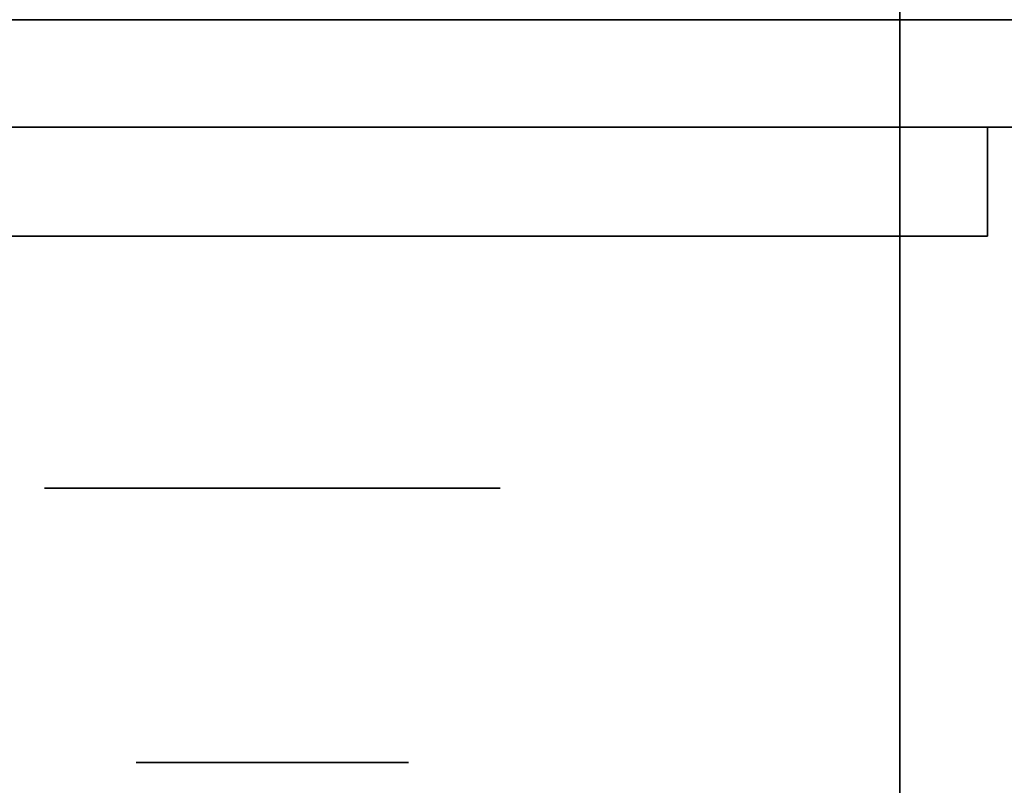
# Model space of a CAD drawing. Extents: x 413.3 to 457.5, y 5047.8 to 5050.
# Tile 7 of 256: x 413.417 to 413.4748, y 5047.8832 to 5047.9282. Entities that reach past the tile are written whole.
import ezdxf

# ---------------------------------------------------------------- set-up
doc = ezdxf.new("R2010")
doc.units = 0
doc.header["$LTSCALE"] = 150
doc.header["$MEASUREMENT"] = 0
doc.layers.add('3DFACE_BOLT', color=7, linetype='CONTINUOUS')
doc.layers.add('3DFACE_SHAPE', color=7, linetype='CONTINUOUS')

msp = doc.modelspace()

# ---------------------------------------------------------------- linework, layer by layer
at = {"layer": '3DFACE_BOLT', "color": 1}
for points, invisible_edges in [([(413.423839, 5047.934559, -0.135), (413.424231, 5047.934559, -0.137472), (413.423839, 5047.884559, -0.135)], 14), ([(413.423839, 5047.884559, -0.135), (413.424231, 5047.934559, -0.137472), (413.424231, 5047.884559, -0.137472)], 3), ([(413.424231, 5047.934559, -0.132528), (413.423839, 5047.934559, -0.135), (413.424231, 5047.884559, -0.132528)], 14), ([(413.424231, 5047.884559, -0.132528), (413.423839, 5047.934559, -0.135), (413.423839, 5047.884559, -0.135)], 3), ([(413.423839, 5047.934559, -0.065), (413.424231, 5047.934559, -0.067472), (413.423839, 5047.884559, -0.065)], 14), ([(413.423839, 5047.884559, -0.065), (413.424231, 5047.934559, -0.067472), (413.424231, 5047.884559, -0.067472)], 3), ([(413.424231, 5047.934559, -0.062528), (413.423839, 5047.934559, -0.065), (413.424231, 5047.884559, -0.062528)], 14), ([(413.424231, 5047.884559, -0.062528), (413.423839, 5047.934559, -0.065), (413.423839, 5047.884559, -0.065)], 3), ([(413.424231, 5047.934559, -0.137472), (413.425367, 5047.934559, -0.139702), (413.424231, 5047.884559, -0.137472)], 14), ([(413.424231, 5047.884559, -0.137472), (413.425367, 5047.934559, -0.139702), (413.425367, 5047.884559, -0.139702)], 3), ([(413.425367, 5047.934559, -0.130298), (413.424231, 5047.934559, -0.132528), (413.425367, 5047.884559, -0.130298)], 14), ([(413.425367, 5047.884559, -0.130298), (413.424231, 5047.934559, -0.132528), (413.424231, 5047.884559, -0.132528)], 3), ([(413.424231, 5047.934559, -0.067472), (413.425367, 5047.934559, -0.069702), (413.424231, 5047.884559, -0.067472)], 14), ([(413.424231, 5047.884559, -0.067472), (413.425367, 5047.934559, -0.069702), (413.425367, 5047.884559, -0.069702)], 3), ([(413.425367, 5047.934559, -0.060298), (413.424231, 5047.934559, -0.062528), (413.425367, 5047.884559, -0.060298)], 14), ([(413.425367, 5047.884559, -0.060298), (413.424231, 5047.934559, -0.062528), (413.424231, 5047.884559, -0.062528)], 3), ([(413.425367, 5047.934559, -0.139702), (413.427137, 5047.934559, -0.141472), (413.425367, 5047.884559, -0.139702)], 14), ([(413.425367, 5047.884559, -0.139702), (413.427137, 5047.934559, -0.141472), (413.427137, 5047.884559, -0.141472)], 3), ([(413.427137, 5047.934559, -0.128528), (413.425367, 5047.934559, -0.130298), (413.427137, 5047.884559, -0.128528)], 14), ([(413.427137, 5047.884559, -0.128528), (413.425367, 5047.934559, -0.130298), (413.425367, 5047.884559, -0.130298)], 3), ([(413.425367, 5047.934559, -0.069702), (413.427137, 5047.934559, -0.071472), (413.425367, 5047.884559, -0.069702)], 14), ([(413.425367, 5047.884559, -0.069702), (413.427137, 5047.934559, -0.071472), (413.427137, 5047.884559, -0.071472)], 3), ([(413.427137, 5047.934559, -0.058528), (413.425367, 5047.934559, -0.060298), (413.427137, 5047.884559, -0.058528)], 14), ([(413.427137, 5047.884559, -0.058528), (413.425367, 5047.934559, -0.060298), (413.425367, 5047.884559, -0.060298)], 3), ([(413.427137, 5047.934559, -0.141472), (413.429367, 5047.934559, -0.142608), (413.427137, 5047.884559, -0.141472)], 14), ([(413.427137, 5047.884559, -0.141472), (413.429367, 5047.934559, -0.142608), (413.429367, 5047.884559, -0.142608)], 3), ([(413.429367, 5047.934559, -0.127392), (413.427137, 5047.934559, -0.128528), (413.429367, 5047.884559, -0.127392)], 14), ([(413.429367, 5047.884559, -0.127392), (413.427137, 5047.934559, -0.128528), (413.427137, 5047.884559, -0.128528)], 3), ([(413.427137, 5047.934559, -0.071472), (413.429367, 5047.934559, -0.072608), (413.427137, 5047.884559, -0.071472)], 14), ([(413.427137, 5047.884559, -0.071472), (413.429367, 5047.934559, -0.072608), (413.429367, 5047.884559, -0.072608)], 3), ([(413.429367, 5047.934559, -0.057392), (413.427137, 5047.934559, -0.058528), (413.429367, 5047.884559, -0.057392)], 14), ([(413.429367, 5047.884559, -0.057392), (413.427137, 5047.934559, -0.058528), (413.427137, 5047.884559, -0.058528)], 3), ([(413.429367, 5047.934559, -0.142608), (413.431839, 5047.934559, -0.143), (413.429367, 5047.884559, -0.142608)], 14), ([(413.429367, 5047.884559, -0.142608), (413.431839, 5047.934559, -0.143), (413.431839, 5047.884559, -0.143)], 3), ([(413.431839, 5047.934559, -0.127), (413.429367, 5047.934559, -0.127392), (413.431839, 5047.884559, -0.127)], 14), ([(413.431839, 5047.884559, -0.127), (413.429367, 5047.934559, -0.127392), (413.429367, 5047.884559, -0.127392)], 3), ([(413.429367, 5047.934559, -0.072608), (413.431839, 5047.934559, -0.073), (413.429367, 5047.884559, -0.072608)], 14), ([(413.429367, 5047.884559, -0.072608), (413.431839, 5047.934559, -0.073), (413.431839, 5047.884559, -0.073)], 3), ([(413.431839, 5047.934559, -0.057), (413.429367, 5047.934559, -0.057392), (413.431839, 5047.884559, -0.057)], 14), ([(413.431839, 5047.884559, -0.057), (413.429367, 5047.934559, -0.057392), (413.429367, 5047.884559, -0.057392)], 3), ([(413.431839, 5047.934559, -0.143), (413.434312, 5047.934559, -0.142608), (413.431839, 5047.884559, -0.143)], 14), ([(413.431839, 5047.884559, -0.143), (413.434312, 5047.934559, -0.142608), (413.434312, 5047.884559, -0.142608)], 3), ([(413.434312, 5047.934559, -0.127392), (413.431839, 5047.934559, -0.127), (413.434312, 5047.884559, -0.127392)], 14), ([(413.434312, 5047.884559, -0.127392), (413.431839, 5047.934559, -0.127), (413.431839, 5047.884559, -0.127)], 3), ([(413.431839, 5047.934559, -0.073), (413.434312, 5047.934559, -0.072608), (413.431839, 5047.884559, -0.073)], 14), ([(413.431839, 5047.884559, -0.073), (413.434312, 5047.934559, -0.072608), (413.434312, 5047.884559, -0.072608)], 3), ([(413.434312, 5047.934559, -0.057392), (413.431839, 5047.934559, -0.057), (413.434312, 5047.884559, -0.057392)], 14), ([(413.434312, 5047.884559, -0.057392), (413.431839, 5047.934559, -0.057), (413.431839, 5047.884559, -0.057)], 3), ([(413.434312, 5047.934559, -0.142608), (413.436542, 5047.934559, -0.141472), (413.434312, 5047.884559, -0.142608)], 14), ([(413.434312, 5047.884559, -0.142608), (413.436542, 5047.934559, -0.141472), (413.436542, 5047.884559, -0.141472)], 3), ([(413.436542, 5047.934559, -0.128528), (413.434312, 5047.934559, -0.127392), (413.436542, 5047.884559, -0.128528)], 14), ([(413.436542, 5047.884559, -0.128528), (413.434312, 5047.934559, -0.127392), (413.434312, 5047.884559, -0.127392)], 3), ([(413.434312, 5047.934559, -0.072608), (413.436542, 5047.934559, -0.071472), (413.434312, 5047.884559, -0.072608)], 14), ([(413.434312, 5047.884559, -0.072608), (413.436542, 5047.934559, -0.071472), (413.436542, 5047.884559, -0.071472)], 3), ([(413.436542, 5047.934559, -0.058528), (413.434312, 5047.934559, -0.057392), (413.436542, 5047.884559, -0.058528)], 14), ([(413.436542, 5047.884559, -0.058528), (413.434312, 5047.934559, -0.057392), (413.434312, 5047.884559, -0.057392)], 3), ([(413.436542, 5047.934559, -0.141472), (413.438312, 5047.934559, -0.139702), (413.436542, 5047.884559, -0.141472)], 14), ([(413.436542, 5047.884559, -0.141472), (413.438312, 5047.934559, -0.139702), (413.438312, 5047.884559, -0.139702)], 3), ([(413.438312, 5047.934559, -0.130298), (413.436542, 5047.934559, -0.128528), (413.438312, 5047.884559, -0.130298)], 14), ([(413.438312, 5047.884559, -0.130298), (413.436542, 5047.934559, -0.128528), (413.436542, 5047.884559, -0.128528)], 3), ([(413.436542, 5047.934559, -0.071472), (413.438312, 5047.934559, -0.069702), (413.436542, 5047.884559, -0.071472)], 14), ([(413.436542, 5047.884559, -0.071472), (413.438312, 5047.934559, -0.069702), (413.438312, 5047.884559, -0.069702)], 3), ([(413.438312, 5047.934559, -0.060298), (413.436542, 5047.934559, -0.058528), (413.438312, 5047.884559, -0.060298)], 14), ([(413.438312, 5047.884559, -0.060298), (413.436542, 5047.934559, -0.058528), (413.436542, 5047.884559, -0.058528)], 3), ([(413.438312, 5047.934559, -0.139702), (413.439448, 5047.934559, -0.137472), (413.438312, 5047.884559, -0.139702)], 14), ([(413.438312, 5047.884559, -0.139702), (413.439448, 5047.934559, -0.137472), (413.439448, 5047.884559, -0.137472)], 3), ([(413.439448, 5047.934559, -0.132528), (413.438312, 5047.934559, -0.130298), (413.439448, 5047.884559, -0.132528)], 14), ([(413.439448, 5047.884559, -0.132528), (413.438312, 5047.934559, -0.130298), (413.438312, 5047.884559, -0.130298)], 3), ([(413.438312, 5047.934559, -0.069702), (413.439448, 5047.934559, -0.067472), (413.438312, 5047.884559, -0.069702)], 14), ([(413.438312, 5047.884559, -0.069702), (413.439448, 5047.934559, -0.067472), (413.439448, 5047.884559, -0.067472)], 3), ([(413.439448, 5047.934559, -0.062528), (413.438312, 5047.934559, -0.060298), (413.439448, 5047.884559, -0.062528)], 14), ([(413.439448, 5047.884559, -0.062528), (413.438312, 5047.934559, -0.060298), (413.438312, 5047.884559, -0.060298)], 3), ([(413.439448, 5047.934559, -0.137472), (413.439839, 5047.934559, -0.135), (413.439448, 5047.884559, -0.137472)], 14), ([(413.439448, 5047.884559, -0.137472), (413.439839, 5047.934559, -0.135), (413.439839, 5047.884559, -0.135)], 3), ([(413.439839, 5047.934559, -0.135), (413.439448, 5047.934559, -0.132528), (413.439839, 5047.884559, -0.135)], 14), ([(413.439839, 5047.884559, -0.135), (413.439448, 5047.934559, -0.132528), (413.439448, 5047.884559, -0.132528)], 3), ([(413.439448, 5047.934559, -0.067472), (413.439839, 5047.934559, -0.065), (413.439448, 5047.884559, -0.067472)], 14), ([(413.439448, 5047.884559, -0.067472), (413.439839, 5047.934559, -0.065), (413.439839, 5047.884559, -0.065)], 3), ([(413.439839, 5047.934559, -0.065), (413.439448, 5047.934559, -0.062528), (413.439839, 5047.884559, -0.065)], 14), ([(413.439839, 5047.884559, -0.065), (413.439448, 5047.934559, -0.062528), (413.439448, 5047.884559, -0.062528)], 3), ([(413.418464, 5047.915459, -0.135), (413.425152, 5047.915459, -0.146583), (413.418464, 5047.900659, -0.135)], 14), ([(413.418464, 5047.900659, -0.135), (413.425152, 5047.915459, -0.146583), (413.425152, 5047.900659, -0.146583)], 3), ([(413.425152, 5047.915459, -0.123417), (413.418464, 5047.915459, -0.135), (413.425152, 5047.900659, -0.123417)], 14), ([(413.425152, 5047.900659, -0.123417), (413.418464, 5047.915459, -0.135), (413.418464, 5047.900659, -0.135)], 3), ([(413.418464, 5047.915459, -0.135), (413.425152, 5047.915459, -0.123417), (413.425152, 5047.915459, -0.146583)], 2), ([(413.418464, 5047.915459, -0.065), (413.425152, 5047.915459, -0.076583), (413.418464, 5047.900659, -0.065)], 14), ([(413.418464, 5047.900659, -0.065), (413.425152, 5047.915459, -0.076583), (413.425152, 5047.900659, -0.076583)], 3), ([(413.425152, 5047.915459, -0.053417), (413.418464, 5047.915459, -0.065), (413.425152, 5047.900659, -0.053417)], 14), ([(413.425152, 5047.900659, -0.053417), (413.418464, 5047.915459, -0.065), (413.418464, 5047.900659, -0.065)], 3), ([(413.418464, 5047.915459, -0.065), (413.425152, 5047.915459, -0.053417), (413.425152, 5047.915459, -0.076583)], 2), ([(413.425152, 5047.915459, -0.146583), (413.438527, 5047.915459, -0.146583), (413.425152, 5047.900659, -0.146583)], 14), ([(413.425152, 5047.900659, -0.146583), (413.438527, 5047.915459, -0.146583), (413.438527, 5047.900659, -0.146583)], 3), ([(413.438527, 5047.915459, -0.123417), (413.425152, 5047.915459, -0.123417), (413.438527, 5047.900659, -0.123417)], 14), ([(413.438527, 5047.900659, -0.123417), (413.425152, 5047.915459, -0.123417), (413.425152, 5047.900659, -0.123417)], 3), ([(413.425152, 5047.915459, -0.123417), (413.438527, 5047.915459, -0.123417), (413.425152, 5047.915459, -0.146583)], 14), ([(413.425152, 5047.915459, -0.146583), (413.438527, 5047.915459, -0.123417), (413.438527, 5047.915459, -0.146583)], 3), ([(413.425152, 5047.915459, -0.076583), (413.438527, 5047.915459, -0.076583), (413.425152, 5047.900659, -0.076583)], 14), ([(413.425152, 5047.900659, -0.076583), (413.438527, 5047.915459, -0.076583), (413.438527, 5047.900659, -0.076583)], 3), ([(413.438527, 5047.915459, -0.053417), (413.425152, 5047.915459, -0.053417), (413.438527, 5047.900659, -0.053417)], 14), ([(413.438527, 5047.900659, -0.053417), (413.425152, 5047.915459, -0.053417), (413.425152, 5047.900659, -0.053417)], 3), ([(413.425152, 5047.915459, -0.053417), (413.438527, 5047.915459, -0.053417), (413.425152, 5047.915459, -0.076583)], 14), ([(413.425152, 5047.915459, -0.076583), (413.438527, 5047.915459, -0.053417), (413.438527, 5047.915459, -0.076583)], 3), ([(413.438527, 5047.915459, -0.146583), (413.445214, 5047.915459, -0.135), (413.438527, 5047.900659, -0.146583)], 14), ([(413.438527, 5047.900659, -0.146583), (413.445214, 5047.915459, -0.135), (413.445214, 5047.900659, -0.135)], 3), ([(413.445214, 5047.915459, -0.135), (413.438527, 5047.915459, -0.123417), (413.445214, 5047.900659, -0.135)], 14), ([(413.445214, 5047.900659, -0.135), (413.438527, 5047.915459, -0.123417), (413.438527, 5047.900659, -0.123417)], 3), ([(413.438527, 5047.915459, -0.123417), (413.445214, 5047.915459, -0.135), (413.438527, 5047.915459, -0.146583)], 12), ([(413.438527, 5047.915459, -0.076583), (413.445214, 5047.915459, -0.065), (413.438527, 5047.900659, -0.076583)], 14), ([(413.438527, 5047.900659, -0.076583), (413.445214, 5047.915459, -0.065), (413.445214, 5047.900659, -0.065)], 3), ([(413.445214, 5047.915459, -0.065), (413.438527, 5047.915459, -0.053417), (413.445214, 5047.900659, -0.065)], 14), ([(413.445214, 5047.900659, -0.065), (413.438527, 5047.915459, -0.053417), (413.438527, 5047.900659, -0.053417)], 3), ([(413.438527, 5047.915459, -0.053417), (413.445214, 5047.915459, -0.065), (413.438527, 5047.915459, -0.076583)], 12), ([(413.418464, 5047.900659, -0.135), (413.425152, 5047.900659, -0.146583), (413.425152, 5047.900659, -0.123417)], 2), ([(413.418464, 5047.900659, -0.065), (413.425152, 5047.900659, -0.076583), (413.425152, 5047.900659, -0.053417)], 2), ([(413.425152, 5047.900659, -0.146583), (413.438527, 5047.900659, -0.146583), (413.425152, 5047.900659, -0.123417)], 14), ([(413.425152, 5047.900659, -0.123417), (413.438527, 5047.900659, -0.146583), (413.438527, 5047.900659, -0.123417)], 3), ([(413.425152, 5047.900659, -0.076583), (413.438527, 5047.900659, -0.076583), (413.425152, 5047.900659, -0.053417)], 14), ([(413.425152, 5047.900659, -0.053417), (413.438527, 5047.900659, -0.076583), (413.438527, 5047.900659, -0.053417)], 3), ([(413.438527, 5047.900659, -0.146583), (413.445214, 5047.900659, -0.135), (413.438527, 5047.900659, -0.123417)], 12), ([(413.438527, 5047.900659, -0.076583), (413.445214, 5047.900659, -0.065), (413.438527, 5047.900659, -0.053417)], 12), ([(413.423839, 5047.884559, -0.135), (413.424231, 5047.884559, -0.137472), (413.424231, 5047.884559, -0.132528)], 2), ([(413.423839, 5047.884559, -0.065), (413.424231, 5047.884559, -0.067472), (413.424231, 5047.884559, -0.062528)], 2), ([(413.424231, 5047.884559, -0.137472), (413.425367, 5047.884559, -0.139702), (413.424231, 5047.884559, -0.132528)], 14), ([(413.424231, 5047.884559, -0.132528), (413.425367, 5047.884559, -0.139702), (413.425367, 5047.884559, -0.130298)], 3), ([(413.424231, 5047.884559, -0.067472), (413.425367, 5047.884559, -0.069702), (413.424231, 5047.884559, -0.062528)], 14), ([(413.424231, 5047.884559, -0.062528), (413.425367, 5047.884559, -0.069702), (413.425367, 5047.884559, -0.060298)], 3), ([(413.425367, 5047.884559, -0.139702), (413.427137, 5047.884559, -0.141472), (413.425367, 5047.884559, -0.130298)], 14), ([(413.425367, 5047.884559, -0.130298), (413.427137, 5047.884559, -0.141472), (413.427137, 5047.884559, -0.128528)], 3), ([(413.425367, 5047.884559, -0.069702), (413.427137, 5047.884559, -0.071472), (413.425367, 5047.884559, -0.060298)], 14), ([(413.425367, 5047.884559, -0.060298), (413.427137, 5047.884559, -0.071472), (413.427137, 5047.884559, -0.058528)], 3), ([(413.427137, 5047.884559, -0.141472), (413.429367, 5047.884559, -0.142608), (413.427137, 5047.884559, -0.128528)], 14), ([(413.427137, 5047.884559, -0.128528), (413.429367, 5047.884559, -0.142608), (413.429367, 5047.884559, -0.127392)], 3), ([(413.427137, 5047.884559, -0.071472), (413.429367, 5047.884559, -0.072608), (413.427137, 5047.884559, -0.058528)], 14), ([(413.427137, 5047.884559, -0.058528), (413.429367, 5047.884559, -0.072608), (413.429367, 5047.884559, -0.057392)], 3), ([(413.429367, 5047.884559, -0.142608), (413.431839, 5047.884559, -0.143), (413.429367, 5047.884559, -0.127392)], 14), ([(413.429367, 5047.884559, -0.127392), (413.431839, 5047.884559, -0.143), (413.431839, 5047.884559, -0.127)], 3), ([(413.429367, 5047.884559, -0.072608), (413.431839, 5047.884559, -0.073), (413.429367, 5047.884559, -0.057392)], 14), ([(413.429367, 5047.884559, -0.057392), (413.431839, 5047.884559, -0.073), (413.431839, 5047.884559, -0.057)], 3), ([(413.431839, 5047.884559, -0.143), (413.434312, 5047.884559, -0.142608), (413.431839, 5047.884559, -0.127)], 14), ([(413.431839, 5047.884559, -0.127), (413.434312, 5047.884559, -0.142608), (413.434312, 5047.884559, -0.127392)], 3), ([(413.431839, 5047.884559, -0.073), (413.434312, 5047.884559, -0.072608), (413.431839, 5047.884559, -0.057)], 14), ([(413.431839, 5047.884559, -0.057), (413.434312, 5047.884559, -0.072608), (413.434312, 5047.884559, -0.057392)], 3), ([(413.434312, 5047.884559, -0.142608), (413.436542, 5047.884559, -0.141472), (413.434312, 5047.884559, -0.127392)], 14), ([(413.434312, 5047.884559, -0.127392), (413.436542, 5047.884559, -0.141472), (413.436542, 5047.884559, -0.128528)], 3), ([(413.434312, 5047.884559, -0.072608), (413.436542, 5047.884559, -0.071472), (413.434312, 5047.884559, -0.057392)], 14), ([(413.434312, 5047.884559, -0.057392), (413.436542, 5047.884559, -0.071472), (413.436542, 5047.884559, -0.058528)], 3), ([(413.436542, 5047.884559, -0.141472), (413.438312, 5047.884559, -0.139702), (413.436542, 5047.884559, -0.128528)], 14), ([(413.436542, 5047.884559, -0.128528), (413.438312, 5047.884559, -0.139702), (413.438312, 5047.884559, -0.130298)], 3), ([(413.436542, 5047.884559, -0.071472), (413.438312, 5047.884559, -0.069702), (413.436542, 5047.884559, -0.058528)], 14), ([(413.436542, 5047.884559, -0.058528), (413.438312, 5047.884559, -0.069702), (413.438312, 5047.884559, -0.060298)], 3), ([(413.438312, 5047.884559, -0.139702), (413.439448, 5047.884559, -0.137472), (413.438312, 5047.884559, -0.130298)], 14), ([(413.438312, 5047.884559, -0.130298), (413.439448, 5047.884559, -0.137472), (413.439448, 5047.884559, -0.132528)], 3), ([(413.438312, 5047.884559, -0.069702), (413.439448, 5047.884559, -0.067472), (413.438312, 5047.884559, -0.060298)], 14), ([(413.438312, 5047.884559, -0.060298), (413.439448, 5047.884559, -0.067472), (413.439448, 5047.884559, -0.062528)], 3), ([(413.439448, 5047.884559, -0.137472), (413.439839, 5047.884559, -0.135), (413.439448, 5047.884559, -0.132528)], 12), ([(413.439448, 5047.884559, -0.067472), (413.439839, 5047.884559, -0.065), (413.439448, 5047.884559, -0.062528)], 12)]:
    msp.add_3dface(points, dxfattribs=dict(at, invisible_edges=invisible_edges))
at = {"layer": '3DFACE_SHAPE', "color": 13}
for points, invisible_edges in [([(413.468689, 5047.825009), (413.468689, 5050.025009), (413.268689, 5047.825009)], 2), ([(413.468689, 5050.025009), (413.268689, 5050.025009), (413.268689, 5047.825009)], 12), ([(413.268689, 5047.825009, -0.2), (413.268689, 5050.025009, -0.2), (413.468689, 5047.825009, -0.2)], 2), ([(413.268689, 5050.025009, -0.2), (413.468689, 5050.025009, -0.2), (413.468689, 5047.825009, -0.2)], 12), ([(413.371839, 5047.825009, -0.0095), (413.371839, 5050.025009, -0.0095), (413.468689, 5047.825009, -0.0095)], 2), ([(413.371839, 5050.025009, -0.0095), (413.468689, 5050.025009, -0.0095), (413.468689, 5047.825009, -0.0095)], 12), ([(413.468689, 5047.825009, -0.1905), (413.468689, 5050.025009, -0.1905), (413.371839, 5047.825009, -0.1905)], 2), ([(413.468689, 5050.025009, -0.1905), (413.371839, 5050.025009, -0.1905), (413.371839, 5047.825009, -0.1905)], 12), ([(413.468689, 5047.825009, -0.0095), (413.468689, 5050.025009, -0.0095), (413.468689, 5047.825009)], 2), ([(413.468689, 5050.025009, -0.0095), (413.468689, 5050.025009), (413.468689, 5047.825009)], 12), ([(413.468689, 5047.825009, -0.2), (413.468689, 5050.025009, -0.2), (413.468689, 5047.825009, -0.1905)], 2), ([(413.468689, 5050.025009, -0.2), (413.468689, 5050.025009, -0.1905), (413.468689, 5047.825009, -0.1905)], 12), ([(413.468689, 5048.025009, -0.0095), (413.468689, 5047.928159, -0.0095), (413.468689, 5048.025009)], 2), ([(413.468689, 5047.928159, -0.0095), (413.468689, 5047.921859, -0.0095), (413.468689, 5048.025009)], 14), ([(413.468689, 5048.025009), (413.468689, 5047.921859, -0.0095), (413.468689, 5047.825009)], 3), ([(413.468689, 5047.825009), (415.268689, 5047.825009), (413.468689, 5048.025009)], 2), ([(415.268689, 5047.825009), (415.268689, 5048.025009), (413.468689, 5048.025009)], 12), ([(413.468689, 5048.025009, -0.0095), (415.268689, 5048.025009, -0.0095), (413.468689, 5047.928159, -0.0095)], 2), ([(415.268689, 5048.025009, -0.0095), (415.268689, 5047.928159, -0.0095), (413.468689, 5047.928159, -0.0095)], 12), ([(415.268689, 5047.825009, -0.2), (413.468689, 5047.825009, -0.2), (415.268689, 5048.025009, -0.2)], 2), ([(413.468689, 5047.825009, -0.2), (413.468689, 5048.025009, -0.2), (415.268689, 5048.025009, -0.2)], 12), ([(415.268689, 5048.025009, -0.1905), (413.468689, 5048.025009, -0.1905), (415.268689, 5047.928159, -0.1905)], 2), ([(413.468689, 5048.025009, -0.1905), (413.468689, 5047.928159, -0.1905), (415.268689, 5047.928159, -0.1905)], 12), ([(413.468689, 5047.825009, -0.2), (413.468689, 5047.928159, -0.1905), (413.468689, 5048.025009, -0.2)], 3), ([(413.468689, 5047.928159, -0.1905), (413.468689, 5048.025009, -0.1905), (413.468689, 5048.025009, -0.2)], 12), ([(413.468689, 5047.928159, -0.0095), (413.425829, 5047.928159, -0.05899), (413.371839, 5047.928159, -0.0095)], 3), ([(413.425829, 5047.928159, -0.05899), (413.423339, 5047.928159, -0.065), (413.371839, 5047.928159, -0.0095)], 14), ([(413.423339, 5047.928159, -0.135), (413.371839, 5047.928159, -0.0095), (413.423339, 5047.928159, -0.065)], 15), ([(413.371839, 5047.928159, -0.0095), (413.423339, 5047.928159, -0.135), (413.371839, 5047.928159, -0.1905)], 3), ([(413.423339, 5047.928159, -0.135), (413.425829, 5047.928159, -0.14101), (413.371839, 5047.928159, -0.1905)], 14), ([(413.371839, 5047.928159, -0.1905), (413.425829, 5047.928159, -0.14101), (413.468689, 5047.928159, -0.1905)], 3), ([(413.371839, 5047.921859, -0.0095), (413.431839, 5047.921859, -0.0095), (413.371839, 5047.928159, -0.0095)], 2), ([(413.431839, 5047.921859, -0.0095), (413.468689, 5047.921859, -0.0095), (413.371839, 5047.928159, -0.0095)], 14), ([(413.371839, 5047.928159, -0.0095), (413.468689, 5047.921859, -0.0095), (413.468689, 5047.928159, -0.0095)], 1), ([(413.468689, 5047.928159, -0.1905), (413.468689, 5047.921859, -0.1905), (413.371839, 5047.928159, -0.1905)], 2), ([(413.468689, 5047.921859, -0.1905), (413.371839, 5047.921859, -0.1905), (413.371839, 5047.928159, -0.1905)], 12), ([(413.425829, 5047.928159, -0.12899), (413.425829, 5047.921859, -0.12899), (413.423339, 5047.928159, -0.135)], 3), ([(413.425829, 5047.921859, -0.12899), (413.423339, 5047.921859, -0.135), (413.423339, 5047.928159, -0.135)], 14), ([(413.423339, 5047.928159, -0.135), (413.423339, 5047.921859, -0.135), (413.425829, 5047.928159, -0.14101)], 3), ([(413.423339, 5047.921859, -0.135), (413.425829, 5047.921859, -0.14101), (413.425829, 5047.928159, -0.14101)], 14), ([(413.425829, 5047.928159, -0.05899), (413.425829, 5047.921859, -0.05899), (413.423339, 5047.928159, -0.065)], 3), ([(413.425829, 5047.921859, -0.05899), (413.423339, 5047.921859, -0.065), (413.423339, 5047.928159, -0.065)], 14), ([(413.423339, 5047.928159, -0.065), (413.423339, 5047.921859, -0.065), (413.425829, 5047.928159, -0.07101)], 3), ([(413.423339, 5047.921859, -0.065), (413.425829, 5047.921859, -0.07101), (413.425829, 5047.928159, -0.07101)], 14), ([(413.425829, 5047.928159, -0.12899), (413.423339, 5047.928159, -0.135), (413.425829, 5047.928159, -0.07101)], 14), ([(413.425829, 5047.928159, -0.07101), (413.423339, 5047.928159, -0.135), (413.423339, 5047.928159, -0.065)], 3), ([(413.431839, 5047.928159, -0.1265), (413.431839, 5047.921859, -0.1265), (413.425829, 5047.928159, -0.12899)], 3), ([(413.431839, 5047.921859, -0.1265), (413.425829, 5047.921859, -0.12899), (413.425829, 5047.928159, -0.12899)], 14), ([(413.425829, 5047.928159, -0.14101), (413.425829, 5047.921859, -0.14101), (413.431839, 5047.928159, -0.1435)], 3), ([(413.425829, 5047.921859, -0.14101), (413.431839, 5047.921859, -0.1435), (413.431839, 5047.928159, -0.1435)], 14), ([(413.431839, 5047.928159, -0.0565), (413.431839, 5047.921859, -0.0565), (413.425829, 5047.928159, -0.05899)], 3), ([(413.431839, 5047.921859, -0.0565), (413.425829, 5047.921859, -0.05899), (413.425829, 5047.928159, -0.05899)], 14), ([(413.425829, 5047.928159, -0.07101), (413.425829, 5047.921859, -0.07101), (413.431839, 5047.928159, -0.0735)], 3), ([(413.425829, 5047.921859, -0.07101), (413.431839, 5047.921859, -0.0735), (413.431839, 5047.928159, -0.0735)], 14), ([(413.431839, 5047.928159, -0.0565), (413.425829, 5047.928159, -0.05899), (413.468689, 5047.928159, -0.0095)], 14), ([(413.425829, 5047.928159, -0.07101), (413.431839, 5047.928159, -0.0735), (413.425829, 5047.928159, -0.12899)], 14), ([(413.431839, 5047.928159, -0.0735), (413.431839, 5047.928159, -0.1265), (413.425829, 5047.928159, -0.12899)], 13), ([(413.431839, 5047.928159, -0.1435), (413.468689, 5047.928159, -0.1905), (413.425829, 5047.928159, -0.14101)], 3), ([(413.43785, 5047.928159, -0.12899), (413.43785, 5047.921859, -0.12899), (413.431839, 5047.928159, -0.1265)], 3), ([(413.43785, 5047.921859, -0.12899), (413.431839, 5047.921859, -0.1265), (413.431839, 5047.928159, -0.1265)], 14), ([(413.431839, 5047.928159, -0.1435), (413.431839, 5047.921859, -0.1435), (413.43785, 5047.928159, -0.14101)], 3), ([(413.431839, 5047.921859, -0.1435), (413.43785, 5047.921859, -0.14101), (413.43785, 5047.928159, -0.14101)], 14), ([(413.431839, 5047.928159, -0.0735), (413.431839, 5047.921859, -0.0735), (413.43785, 5047.928159, -0.07101)], 3), ([(413.431839, 5047.921859, -0.0735), (413.43785, 5047.921859, -0.07101), (413.43785, 5047.928159, -0.07101)], 14), ([(413.43785, 5047.928159, -0.05899), (413.43785, 5047.921859, -0.05899), (413.431839, 5047.928159, -0.0565)], 3), ([(413.43785, 5047.921859, -0.05899), (413.431839, 5047.921859, -0.0565), (413.431839, 5047.928159, -0.0565)], 14), ([(413.43785, 5047.928159, -0.05899), (413.431839, 5047.928159, -0.0565), (415.299529, 5047.928159, -0.05899)], 14), ([(415.299529, 5047.928159, -0.05899), (413.431839, 5047.928159, -0.0565), (415.305539, 5047.928159, -0.0565)], 3), ([(413.431839, 5047.928159, -0.0565), (415.268689, 5047.928159, -0.0095), (415.305539, 5047.928159, -0.0565)], 15), ([(415.268689, 5047.928159, -0.0095), (413.431839, 5047.928159, -0.0565), (413.468689, 5047.928159, -0.0095)], 3), ([(413.43785, 5047.928159, -0.14101), (413.468689, 5047.928159, -0.1905), (413.431839, 5047.928159, -0.1435)], 3), ([(413.43785, 5047.928159, -0.12899), (413.431839, 5047.928159, -0.1265), (413.43785, 5047.928159, -0.07101)], 14), ([(413.431839, 5047.928159, -0.1265), (413.431839, 5047.928159, -0.0735), (413.43785, 5047.928159, -0.07101)], 13), ([(413.43785, 5047.928159, -0.14101), (413.43785, 5047.921859, -0.14101), (413.440339, 5047.928159, -0.135)], 3), ([(413.43785, 5047.921859, -0.14101), (413.440339, 5047.921859, -0.135), (413.440339, 5047.928159, -0.135)], 14), ([(413.440339, 5047.928159, -0.135), (413.440339, 5047.921859, -0.135), (413.43785, 5047.928159, -0.12899)], 3), ([(413.440339, 5047.921859, -0.135), (413.43785, 5047.921859, -0.12899), (413.43785, 5047.928159, -0.12899)], 14), ([(413.43785, 5047.928159, -0.07101), (413.43785, 5047.921859, -0.07101), (413.440339, 5047.928159, -0.065)], 3), ([(413.43785, 5047.921859, -0.07101), (413.440339, 5047.921859, -0.065), (413.440339, 5047.928159, -0.065)], 14), ([(413.440339, 5047.928159, -0.065), (413.440339, 5047.921859, -0.065), (413.43785, 5047.928159, -0.05899)], 3), ([(413.440339, 5047.921859, -0.065), (413.43785, 5047.921859, -0.05899), (413.43785, 5047.928159, -0.05899)], 14), ([(415.299529, 5047.928159, -0.05899), (415.297039, 5047.928159, -0.065), (413.43785, 5047.928159, -0.05899)], 14), ([(415.297039, 5047.928159, -0.065), (413.440339, 5047.928159, -0.065), (413.43785, 5047.928159, -0.05899)], 13), ([(413.440339, 5047.928159, -0.135), (415.305539, 5047.928159, -0.1435), (413.43785, 5047.928159, -0.14101)], 15), ([(415.305539, 5047.928159, -0.1435), (413.468689, 5047.928159, -0.1905), (413.43785, 5047.928159, -0.14101)], 15), ([(413.440339, 5047.928159, -0.135), (413.43785, 5047.928159, -0.12899), (415.297039, 5047.928159, -0.065)], 14), ([(415.297039, 5047.928159, -0.065), (413.43785, 5047.928159, -0.12899), (413.440339, 5047.928159, -0.065)], 15), ([(413.43785, 5047.928159, -0.12899), (413.43785, 5047.928159, -0.07101), (413.440339, 5047.928159, -0.065)], 15), ([(415.297039, 5047.928159, -0.135), (415.299529, 5047.928159, -0.14101), (413.440339, 5047.928159, -0.135)], 14), ([(415.299529, 5047.928159, -0.14101), (415.305539, 5047.928159, -0.1435), (413.440339, 5047.928159, -0.135)], 14), ([(415.297039, 5047.928159, -0.135), (413.440339, 5047.928159, -0.135), (415.299529, 5047.928159, -0.07101)], 15), ([(415.299529, 5047.928159, -0.07101), (413.440339, 5047.928159, -0.135), (415.297039, 5047.928159, -0.065)], 3), ([(413.468689, 5047.928159, -0.1905), (415.305539, 5047.928159, -0.1435), (415.268689, 5047.928159, -0.1905)], 3), ([(413.468689, 5047.921859, -0.1905), (413.468689, 5047.928159, -0.1905), (413.468689, 5047.825009, -0.2)], 14), ([(413.468689, 5047.921859, -0.1905), (413.425829, 5047.921859, -0.14101), (413.371839, 5047.921859, -0.1905)], 3), ([(413.425829, 5047.921859, -0.14101), (413.423339, 5047.921859, -0.135), (413.371839, 5047.921859, -0.1905)], 14), ([(413.371839, 5047.921859, -0.1905), (413.423339, 5047.921859, -0.135), (413.425829, 5047.921859, -0.12899)], 13), ([(413.425829, 5047.921859, -0.12899), (413.423339, 5047.921859, -0.065), (413.371839, 5047.921859, -0.1905)], 15), ([(413.423339, 5047.921859, -0.065), (413.371839, 5047.921859, -0.0095), (413.371839, 5047.921859, -0.1905)], 13), ([(413.423339, 5047.921859, -0.065), (413.425829, 5047.921859, -0.05899), (413.371839, 5047.921859, -0.0095)], 14), ([(413.371839, 5047.921859, -0.0095), (413.425829, 5047.921859, -0.05899), (413.431839, 5047.921859, -0.0095)], 3), ([(413.423339, 5047.921859, -0.135), (413.425829, 5047.921859, -0.14101), (413.371839, 5047.921859, -0.135)], 14), ([(413.425829, 5047.921859, -0.14101), (413.431839, 5047.921859, -0.1435), (413.371839, 5047.921859, -0.135)], 14), ([(413.371839, 5047.921859, -0.135), (413.431839, 5047.921859, -0.1435), (413.371839, 5047.921859, -0.17)], 15), ([(413.431839, 5047.921859, -0.1435), (413.43785, 5047.921859, -0.14101), (413.371839, 5047.921859, -0.17)], 14), ([(413.371839, 5047.921859, -0.17), (413.43785, 5047.921859, -0.14101), (413.473839, 5047.921859, -0.17)], 3), ([(413.423339, 5047.921859, -0.135), (413.371839, 5047.921859, -0.135), (413.425829, 5047.921859, -0.07101)], 15), ([(413.425829, 5047.921859, -0.07101), (413.371839, 5047.921859, -0.135), (413.423339, 5047.921859, -0.065)], 3), ([(413.371839, 5047.921859, -0.135), (413.371839, 5047.921859, -0.065), (413.423339, 5047.921859, -0.065)], 14), ([(413.473839, 5047.921859, -0.03), (413.425829, 5047.921859, -0.05899), (413.371839, 5047.921859, -0.03)], 3), ([(413.371839, 5047.921859, -0.03), (413.425829, 5047.921859, -0.05899), (413.371839, 5047.921859, -0.065)], 3), ([(413.425829, 5047.921859, -0.05899), (413.423339, 5047.921859, -0.065), (413.371839, 5047.921859, -0.065)], 14), ([(413.473839, 5047.921859, -0.17), (413.378239, 5047.915459, -0.17), (413.371839, 5047.921859, -0.17)], 3), ([(413.378239, 5047.915459, -0.03), (413.473839, 5047.921859, -0.03), (413.371839, 5047.921859, -0.03)], 13), ([(413.431839, 5047.915459, -0.17), (413.378239, 5047.915459, -0.17), (413.473839, 5047.921859, -0.17)], 14), ([(413.378239, 5047.915459, -0.03), (413.473839, 5047.915459, -0.03), (413.473839, 5047.921859, -0.03)], 12), ([(413.425829, 5047.921859, -0.07101), (413.423339, 5047.921859, -0.065), (413.425829, 5047.921859, -0.12899)], 14), ([(413.425829, 5047.921859, -0.12899), (413.423339, 5047.921859, -0.135), (413.425829, 5047.921859, -0.07101)], 14), ([(413.425829, 5047.915459, -0.14101), (413.425829, 5047.921859, -0.14101), (413.423339, 5047.915459, -0.135)], 3), ([(413.425829, 5047.921859, -0.14101), (413.423339, 5047.921859, -0.135), (413.423339, 5047.915459, -0.135)], 14), ([(413.423339, 5047.915459, -0.135), (413.423339, 5047.921859, -0.135), (413.425829, 5047.915459, -0.12899)], 3), ([(413.423339, 5047.921859, -0.135), (413.425829, 5047.921859, -0.12899), (413.425829, 5047.915459, -0.12899)], 14), ([(413.425829, 5047.915459, -0.07101), (413.425829, 5047.921859, -0.07101), (413.423339, 5047.915459, -0.065)], 3), ([(413.425829, 5047.921859, -0.07101), (413.423339, 5047.921859, -0.065), (413.423339, 5047.915459, -0.065)], 14), ([(413.423339, 5047.915459, -0.065), (413.423339, 5047.921859, -0.065), (413.425829, 5047.915459, -0.05899)], 3), ([(413.423339, 5047.921859, -0.065), (413.425829, 5047.921859, -0.05899), (413.425829, 5047.915459, -0.05899)], 14), ([(413.431839, 5047.921859, -0.1435), (413.425829, 5047.921859, -0.14101), (413.468689, 5047.921859, -0.1905)], 14), ([(413.425829, 5047.921859, -0.05899), (413.431839, 5047.921859, -0.0565), (413.431839, 5047.921859, -0.0095)], 14), ([(413.425829, 5047.921859, -0.12899), (413.431839, 5047.921859, -0.1265), (413.425829, 5047.921859, -0.07101)], 14), ([(413.425829, 5047.921859, -0.07101), (413.431839, 5047.921859, -0.1265), (413.431839, 5047.921859, -0.0735)], 3), ([(413.425829, 5047.921859, -0.07101), (413.431839, 5047.921859, -0.0735), (413.425829, 5047.921859, -0.12899)], 14), ([(413.431839, 5047.921859, -0.0735), (413.431839, 5047.921859, -0.1265), (413.425829, 5047.921859, -0.12899)], 13), ([(413.473839, 5047.921859, -0.03), (413.431839, 5047.921859, -0.0565), (413.425829, 5047.921859, -0.05899)], 13), ([(413.425829, 5047.915459, -0.12899), (413.425829, 5047.921859, -0.12899), (413.431839, 5047.915459, -0.1265)], 3), ([(413.425829, 5047.921859, -0.12899), (413.431839, 5047.921859, -0.1265), (413.431839, 5047.915459, -0.1265)], 14), ([(413.431839, 5047.915459, -0.1435), (413.431839, 5047.921859, -0.1435), (413.425829, 5047.915459, -0.14101)], 3), ([(413.431839, 5047.921859, -0.1435), (413.425829, 5047.921859, -0.14101), (413.425829, 5047.915459, -0.14101)], 14), ([(413.425829, 5047.915459, -0.05899), (413.425829, 5047.921859, -0.05899), (413.431839, 5047.915459, -0.0565)], 3), ([(413.425829, 5047.921859, -0.05899), (413.431839, 5047.921859, -0.0565), (413.431839, 5047.915459, -0.0565)], 14), ([(413.431839, 5047.915459, -0.0735), (413.431839, 5047.921859, -0.0735), (413.425829, 5047.915459, -0.07101)], 3), ([(413.431839, 5047.921859, -0.0735), (413.425829, 5047.921859, -0.07101), (413.425829, 5047.915459, -0.07101)], 14), ([(413.468689, 5047.921859, -0.0095), (413.431839, 5047.921859, -0.0565), (413.43785, 5047.921859, -0.05899)], 13), ([(413.431839, 5047.921859, -0.0565), (413.468689, 5047.921859, -0.0095), (413.431839, 5047.921859, -0.0095)], 13), ([(413.43785, 5047.921859, -0.14101), (413.431839, 5047.921859, -0.1435), (415.299529, 5047.921859, -0.14101)], 14), ([(413.431839, 5047.921859, -0.1435), (413.468689, 5047.921859, -0.1905), (415.299529, 5047.921859, -0.14101)], 15), ([(413.431839, 5047.921859, -0.1265), (413.43785, 5047.921859, -0.12899), (413.431839, 5047.921859, -0.0735)], 14), ([(413.431839, 5047.921859, -0.0735), (413.43785, 5047.921859, -0.12899), (413.43785, 5047.921859, -0.07101)], 3), ([(413.43785, 5047.921859, -0.12899), (413.431839, 5047.921859, -0.1265), (413.43785, 5047.921859, -0.07101)], 14), ([(413.431839, 5047.921859, -0.1265), (413.431839, 5047.921859, -0.0735), (413.43785, 5047.921859, -0.07101)], 13), ([(413.43785, 5047.921859, -0.05899), (413.431839, 5047.921859, -0.0565), (413.473839, 5047.921859, -0.03)], 14), ([(413.431839, 5047.915459, -0.1265), (413.431839, 5047.921859, -0.1265), (413.43785, 5047.915459, -0.12899)], 3), ([(413.431839, 5047.921859, -0.1265), (413.43785, 5047.921859, -0.12899), (413.43785, 5047.915459, -0.12899)], 14), ([(413.43785, 5047.915459, -0.14101), (413.43785, 5047.921859, -0.14101), (413.431839, 5047.915459, -0.1435)], 3), ([(413.43785, 5047.921859, -0.14101), (413.431839, 5047.921859, -0.1435), (413.431839, 5047.915459, -0.1435)], 14), ([(413.431839, 5047.915459, -0.0565), (413.431839, 5047.921859, -0.0565), (413.43785, 5047.915459, -0.05899)], 3), ([(413.431839, 5047.921859, -0.0565), (413.43785, 5047.921859, -0.05899), (413.43785, 5047.915459, -0.05899)], 14), ([(413.43785, 5047.915459, -0.07101), (413.43785, 5047.921859, -0.07101), (413.431839, 5047.915459, -0.0735)], 3), ([(413.43785, 5047.921859, -0.07101), (413.431839, 5047.921859, -0.0735), (413.431839, 5047.915459, -0.0735)], 14), ([(413.473839, 5047.915459, -0.17), (413.431839, 5047.915459, -0.17), (413.473839, 5047.921859, -0.17)], 2), ([(415.305539, 5047.921859, -0.0565), (413.468689, 5047.921859, -0.0095), (413.43785, 5047.921859, -0.05899)], 15), ([(413.440339, 5047.921859, -0.065), (415.299529, 5047.921859, -0.05899), (413.43785, 5047.921859, -0.05899)], 3), ([(415.299529, 5047.921859, -0.05899), (415.305539, 5047.921859, -0.0565), (413.43785, 5047.921859, -0.05899)], 14), ([(415.299529, 5047.921859, -0.14101), (415.297039, 5047.921859, -0.135), (413.43785, 5047.921859, -0.14101)], 14), ([(415.297039, 5047.921859, -0.135), (413.440339, 5047.921859, -0.135), (413.43785, 5047.921859, -0.14101)], 13), ([(413.440339, 5047.921859, -0.065), (413.43785, 5047.921859, -0.07101), (415.297039, 5047.921859, -0.135)], 14), ([(415.297039, 5047.921859, -0.135), (413.43785, 5047.921859, -0.07101), (413.440339, 5047.921859, -0.135)], 15), ([(413.43785, 5047.921859, -0.07101), (413.43785, 5047.921859, -0.12899), (413.440339, 5047.921859, -0.135)], 13), ([(413.43785, 5047.921859, -0.14101), (413.440339, 5047.921859, -0.135), (413.473839, 5047.921859, -0.17)], 14), ([(413.43785, 5047.921859, -0.07101), (413.440339, 5047.921859, -0.065), (413.43785, 5047.921859, -0.12899)], 14), ([(413.440339, 5047.921859, -0.065), (413.473839, 5047.921859, -0.03), (413.43785, 5047.921859, -0.12899)], 15), ([(413.43785, 5047.921859, -0.12899), (413.473839, 5047.921859, -0.03), (413.440339, 5047.921859, -0.135)], 3), ([(413.440339, 5047.921859, -0.065), (413.43785, 5047.921859, -0.05899), (413.473839, 5047.921859, -0.03)], 14), ([(413.43785, 5047.915459, -0.12899), (413.43785, 5047.921859, -0.12899), (413.440339, 5047.915459, -0.135)], 3), ([(413.43785, 5047.921859, -0.12899), (413.440339, 5047.921859, -0.135), (413.440339, 5047.915459, -0.135)], 14), ([(413.440339, 5047.915459, -0.135), (413.440339, 5047.921859, -0.135), (413.43785, 5047.915459, -0.14101)], 3), ([(413.440339, 5047.921859, -0.135), (413.43785, 5047.921859, -0.14101), (413.43785, 5047.915459, -0.14101)], 14), ([(413.43785, 5047.915459, -0.05899), (413.43785, 5047.921859, -0.05899), (413.440339, 5047.915459, -0.065)], 3), ([(413.43785, 5047.921859, -0.05899), (413.440339, 5047.921859, -0.065), (413.440339, 5047.915459, -0.065)], 14), ([(413.440339, 5047.915459, -0.065), (413.440339, 5047.921859, -0.065), (413.43785, 5047.915459, -0.07101)], 3), ([(413.440339, 5047.921859, -0.065), (413.43785, 5047.921859, -0.07101), (413.43785, 5047.915459, -0.07101)], 14), ([(415.297039, 5047.921859, -0.065), (415.299529, 5047.921859, -0.05899), (413.440339, 5047.921859, -0.065)], 14), ([(413.440339, 5047.921859, -0.065), (415.299529, 5047.921859, -0.12899), (415.297039, 5047.921859, -0.065)], 15), ([(415.299529, 5047.921859, -0.12899), (413.440339, 5047.921859, -0.065), (415.297039, 5047.921859, -0.135)], 3), ([(413.473839, 5047.921859, -0.03), (413.473839, 5047.921859, -0.17), (413.440339, 5047.921859, -0.135)], 14), ([(415.268689, 5047.921859, -0.0095), (413.468689, 5047.921859, -0.0095), (415.305539, 5047.921859, -0.0565)], 14), ([(415.299529, 5047.921859, -0.14101), (413.468689, 5047.921859, -0.1905), (415.305539, 5047.921859, -0.1435)], 3), ([(413.468689, 5047.921859, -0.1905), (415.268689, 5047.921859, -0.1905), (415.305539, 5047.921859, -0.1435)], 14), ([(413.468689, 5047.921859, -0.0095), (413.468689, 5047.825009, -0.0095), (413.468689, 5047.825009)], 12), ([(413.468689, 5047.921859, -0.0095), (415.268689, 5047.921859, -0.0095), (413.468689, 5047.825009, -0.0095)], 2), ([(415.268689, 5047.921859, -0.0095), (415.268689, 5047.825009, -0.0095), (413.468689, 5047.825009, -0.0095)], 12), ([(415.268689, 5047.921859, -0.1905), (413.468689, 5047.921859, -0.1905), (415.268689, 5047.825009, -0.1905)], 2), ([(413.468689, 5047.921859, -0.1905), (413.468689, 5047.825009, -0.1905), (415.268689, 5047.825009, -0.1905)], 12), ([(413.468689, 5047.825009, -0.1905), (413.468689, 5047.921859, -0.1905), (413.468689, 5047.825009, -0.2)], 2), ([(413.473839, 5047.921859, -0.17), (413.473839, 5047.921859, -0.03), (413.473839, 5047.915459, -0.17)], 2), ([(413.473839, 5047.921859, -0.03), (413.473839, 5047.915459, -0.03), (413.473839, 5047.915459, -0.17)], 12), ([(413.431839, 5047.915459, -0.17), (413.425829, 5047.915459, -0.14101), (413.378239, 5047.915459, -0.17)], 15), ([(413.425829, 5047.915459, -0.14101), (413.423339, 5047.915459, -0.135), (413.378239, 5047.915459, -0.17)], 14), ([(413.378239, 5047.915459, -0.17), (413.423339, 5047.915459, -0.135), (413.425829, 5047.915459, -0.12899)], 13), ([(413.425829, 5047.915459, -0.12899), (413.423339, 5047.915459, -0.065), (413.378239, 5047.915459, -0.17)], 15), ([(413.423339, 5047.915459, -0.065), (413.425829, 5047.915459, -0.05899), (413.378239, 5047.915459, -0.17)], 14), ([(413.378239, 5047.915459, -0.17), (413.425829, 5047.915459, -0.05899), (413.378239, 5047.915459, -0.03)], 3), ([(413.425829, 5047.915459, -0.05899), (413.473839, 5047.915459, -0.03), (413.378239, 5047.915459, -0.03)], 13), ([(413.425829, 5047.915459, -0.07101), (413.423339, 5047.915459, -0.065), (413.425829, 5047.915459, -0.12899)], 14), ([(413.431839, 5047.915459, -0.1435), (413.425829, 5047.915459, -0.14101), (413.431839, 5047.915459, -0.17)], 14), ([(413.431839, 5047.915459, -0.0735), (413.425829, 5047.915459, -0.07101), (413.431839, 5047.915459, -0.1265)], 14), ([(413.431839, 5047.915459, -0.1265), (413.425829, 5047.915459, -0.07101), (413.425829, 5047.915459, -0.12899)], 15), ([(413.425829, 5047.915459, -0.05899), (413.431839, 5047.915459, -0.0565), (413.473839, 5047.915459, -0.03)], 14), ([(413.431839, 5047.915459, -0.0565), (413.43785, 5047.915459, -0.05899), (413.473839, 5047.915459, -0.03)], 14), ([(413.473839, 5047.915459, -0.17), (413.43785, 5047.915459, -0.14101), (413.431839, 5047.915459, -0.17)], 3), ([(413.43785, 5047.915459, -0.14101), (413.431839, 5047.915459, -0.1435), (413.431839, 5047.915459, -0.17)], 14), ([(413.43785, 5047.915459, -0.07101), (413.431839, 5047.915459, -0.0735), (413.43785, 5047.915459, -0.12899)], 14), ([(413.431839, 5047.915459, -0.0735), (413.431839, 5047.915459, -0.1265), (413.43785, 5047.915459, -0.12899)], 13), ([(413.473839, 5047.915459, -0.03), (413.43785, 5047.915459, -0.05899), (413.440339, 5047.915459, -0.065)], 13), ([(413.43785, 5047.915459, -0.12899), (413.440339, 5047.915459, -0.135), (413.43785, 5047.915459, -0.07101)], 14), ([(413.440339, 5047.915459, -0.135), (413.473839, 5047.915459, -0.03), (413.43785, 5047.915459, -0.07101)], 15), ([(413.43785, 5047.915459, -0.07101), (413.473839, 5047.915459, -0.03), (413.440339, 5047.915459, -0.065)], 3), ([(413.440339, 5047.915459, -0.135), (413.43785, 5047.915459, -0.14101), (413.473839, 5047.915459, -0.17)], 14), ([(413.473839, 5047.915459, -0.03), (413.440339, 5047.915459, -0.135), (413.473839, 5047.915459, -0.17)], 3)]:
    msp.add_3dface(points, dxfattribs=dict(at, invisible_edges=invisible_edges))

doc.saveas('drawing.dxf')
